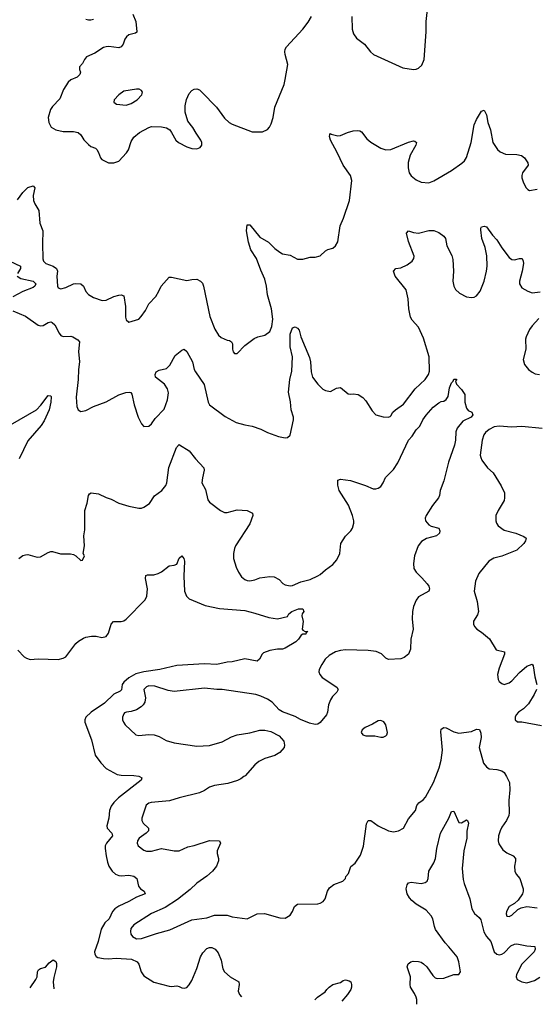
# Model space of a CAD drawing. Header units: inches. Extents: x 1603819 to 1745079, y 385938 to 533966.
# Tile 41 of 256: x 1652244 to 1656344, y 388193 to 396005. Entities that reach past the tile are written whole.
import ezdxf

# ---------------------------------------------------------------- set-up
doc = ezdxf.new("R2010")
doc.units = ezdxf.units.IN
doc.header["$MEASUREMENT"] = 0
doc.layers.add('B6358', color=7, linetype='Continuous')
doc.layers.add('B6359', color=7, linetype='Continuous')

msp = doc.modelspace()

# ---------------------------------------------------------------- linework, layer by layer
at = {"layer": 'B6358', "color": 5}
for points, elevation in [([(1653194.1, 390000), (1653214.8, 389990), (1653208.2, 389970), (1653027.7, 389830), (1652990, 389794), (1652970, 389765.1), (1652955.8, 389730), (1652952.9, 389670), (1652937, 389610), (1652939.5, 389590), (1652974.6, 389550), (1652979.6, 389530), (1652932.5, 389470), (1652923.5, 389450), (1652922.3, 389430), (1652929.2, 389370), (1652941.4, 389321.4), (1652951.6, 389290), (1652977.4, 389250), (1653004.4, 389224.4), (1653030, 389213.6), (1653050, 389211.3), (1653110, 389218.6), (1653150.8, 389210), (1653174.8, 389190), (1653186.8, 389130), (1653202.8, 389110), (1653230.8, 389090), (1653240.7, 389070), (1653170, 389041.5), (1653110, 389008.1), (1653030, 388972.5), (1652998, 388950), (1652980.3, 388930), (1652953.1, 388870), (1652920.8, 388839.2), (1652890.2, 388790), (1652866.6, 388690), (1652838.6, 388610), (1652840.2, 388590), (1652852.1, 388572.1), (1652864.7, 388564.7), (1652910, 388555), (1652950, 388552.9), (1653010, 388557.8), (1653131, 388550), (1653176, 388530), (1653191, 388510), (1653207.3, 388450), (1653230, 388418.8), (1653308.5, 388368.5), (1653430, 388337.3), (1653450, 388334.8), (1653490, 388338.8), (1653510, 388334.8), (1653530, 388322.8), (1653550, 388320.7), (1653570, 388327.3), (1653590, 388346.8), (1653610, 388381), (1653650, 388477.3), (1653679.8, 388570), (1653697.6, 388602.4), (1653730, 388634.6), (1653750, 388644.2), (1653770, 388644.2), (1653796.4, 388630), (1653820.2, 388600.2), (1653843.4, 388543.4), (1653855.4, 388475.4), (1653870, 388450.6), (1653915.5, 388410), (1653983, 388370), (1653986.4, 388350), (1653976.7, 388296.7), (1653988, 388270), (1654004.7, 388251.8)], 320), ([(1654024.2, 390000), (1653999, 389981), (1653972.5, 389967.5), (1653896, 389944), (1653790, 389929.7), (1653750, 389915.1), (1653710, 389889.6), (1653670, 389871.2), (1653510, 389831.1), (1653433, 389807), (1653286.5, 389793.5), (1653270, 389789.7), (1653246.7, 389773.3), (1653214.3, 389670), (1653213.4, 389650), (1653223.7, 389630), (1653265.7, 389590), (1653267.4, 389570), (1653247.6, 389550), (1653193.1, 389510), (1653178.7, 389490), (1653175.3, 389470), (1653185.7, 389450), (1653230, 389414.7), (1653250, 389407.2), (1653290, 389406.5), (1653370, 389428.1), (1653470, 389410.3), (1653510, 389410.4), (1653578.7, 389441.3), (1653630, 389452.4), (1653750, 389492), (1653830.6, 389490.6), (1653838, 389470), (1653810.7, 389410), (1653810.7, 389390), (1653822, 389350), (1653823, 389330), (1653807, 389290), (1653774.6, 389250), (1653730, 389208.2), (1653650, 389153.3), (1653597.6, 389102.4), (1653496.8, 389023.2), (1653398.5, 388961.5), (1653290, 388911.9), (1653150, 388823.4), (1653127.1, 388792.9), (1653123, 388770), (1653126.6, 388750), (1653138.4, 388730), (1653170, 388711.5), (1653210, 388713.6), (1653330, 388754.8), (1653435.3, 388784.7), (1653610, 388861.8), (1653730, 388878.5), (1653790, 388900.9), (1653890, 388899.5), (1653930, 388886.4), (1654050, 388870.6), (1654130, 388910.8), (1654186.3, 388913.7), (1654310, 388878), (1654350, 388876.3), (1654390, 388898.8), (1654409.4, 388930), (1654425.2, 388970), (1654450, 388987.3), (1654610, 388990.7), (1654630, 388994.8), (1654652.5, 389007.5), (1654669.2, 389030), (1654686, 389090), (1654702.5, 389117.5), (1654737.5, 389142.5), (1654808.7, 389170), (1654829, 389190), (1654833.2, 389206.8), (1654854, 389230), (1654872.9, 389287.1), (1654906.3, 389313.7), (1654950, 389376), (1654972.1, 389447.9), (1654995.3, 389624.7), (1655010, 389650.8), (1655030, 389650.6), (1655088.4, 389608.4), (1655170.4, 389570.4), (1655210, 389560.5), (1655250, 389568.2), (1655290, 389590.7), (1655330, 389664.9), (1655386.6, 389730), (1655395.1, 389770), (1655412.7, 389790), (1655445.7, 389814.3), (1655463.5, 389836.5), (1655528.1, 389951.9), (1655546.4, 390000)], 340), ([(1656106.3, 390000), (1656131.8, 389951.8), (1656133.8, 389893.8), (1656126, 389810), (1656128.8, 389711.2), (1656125.7, 389690), (1656108.5, 389650), (1656070, 389597), (1656057.4, 389570), (1656044.9, 389530), (1656040.3, 389490), (1656046.7, 389466.7), (1656078.9, 389418.9), (1656110, 389394.9), (1656161, 389370), (1656179.1, 389350), (1656179.3, 389330), (1656170.4, 389290), (1656174.4, 389250), (1656184.6, 389224.6), (1656212.7, 389190), (1656240.4, 389110), (1656240.3, 389090), (1656234.6, 389070), (1656200.2, 389019.7), (1656170, 388992), (1656128, 388970), (1656106.7, 388930), (1656105.5, 388910), (1656111, 388891), (1656130, 388890.7), (1656150, 388899.3), (1656196.2, 388943.8), (1656223.1, 388956.9), (1656270, 388967.9), (1656350, 388957.4)], 340), ([(1655396.9, 388192.7), (1655394.8, 388230), (1655389.8, 388250), (1655378.2, 388278.2), (1655346.3, 388330), (1655343, 388350), (1655346, 388410), (1655319.3, 388490), (1655326.3, 388513.7), (1655348, 388530), (1655366.3, 388533.7), (1655410, 388532.7), (1655430, 388526), (1655450, 388514.9), (1655476.3, 388490), (1655521.7, 388421.7), (1655542.2, 388402.2), (1655556.2, 388396.2), (1655610, 388400.2), (1655690, 388428.7), (1655730, 388428), (1655742.9, 388450), (1655729.8, 388530), (1655715.5, 388570), (1655650.6, 388650), (1655619.5, 388679.5), (1655545.3, 388785.3), (1655534.9, 388810), (1655521.6, 388870), (1655510, 388894.7), (1655470, 388939.2), (1655390, 388987.6), (1655355.3, 389015.3), (1655337.4, 389037.5), (1655320.3, 389070), (1655312.3, 389107.7), (1655320.1, 389139.9), (1655330, 389155.5), (1655340.5, 389159.5), (1655350, 389162.4), (1655430, 389151.7), (1655461.5, 389158.5), (1655477.4, 389170), (1655486, 389190), (1655490.7, 389250), (1655530, 389315.3), (1655544, 389350), (1655554.1, 389430), (1655585, 389550), (1655649.7, 389670.3), (1655670, 389722.8), (1655690, 389726), (1655730, 389634), (1655750, 389633), (1655790, 389656.3), (1655797.3, 389650), (1655804.9, 389630), (1655792.8, 389567.2), (1655792.4, 389510), (1655768.6, 389411.4), (1655754.6, 389270), (1655764.2, 389184.2), (1655772, 389150), (1655817.7, 389030), (1655831.8, 388950), (1655852.3, 388912.3), (1655890, 388882), (1655903.8, 388863.8), (1655927, 388767), (1655947.6, 388730), (1655982.8, 388690), (1656010.2, 388610.2), (1656030, 388590.3), (1656050, 388586), (1656070, 388589.2), (1656090, 388601.7), (1656142.3, 388657.7), (1656170, 388670.3), (1656190, 388672.9), (1656270, 388655.4), (1656331.5, 388651.5), (1656335.2, 388630), (1656326.3, 388610), (1656228.5, 388511.5), (1656186.9, 388430), (1656184.2, 388410), (1656192.7, 388390), (1656230.2, 388370.2), (1656270, 388363.9), (1656330, 388380.7), (1656371.7, 388408.3)], 320), ([(1652326.5, 388323.1), (1652373.2, 388390), (1652382.7, 388410), (1652386, 388450), (1652393.2, 388466.8), (1652410, 388478), (1652450, 388486.8), (1652477.5, 388522.5), (1652510, 388546), (1652530, 388532), (1652536.5, 388516.5), (1652537.6, 388490), (1652514.2, 388405.8), (1652510.2, 388370), (1652514.1, 388315.2)], 280), ([(1654585.8, 388227.1), (1654608.7, 388250), (1654669.4, 388290.6), (1654681.2, 388310), (1654701.2, 388330), (1654729, 388350), (1654790, 388364.7), (1654810, 388381), (1654830, 388386), (1654859.8, 388379.8), (1654871, 388371), (1654878, 388350), (1654878, 388330), (1654871, 388310), (1654846.8, 388270), (1654802, 388218)], 320)]:
    msp.add_lwpolyline(points, dxfattribs=dict(at, elevation=elevation))
at = {"layer": 'B6359', "color": 5}
for points, elevation in [([(1654878.9, 396030), (1654881.7, 395930), (1654893.9, 395893.9), (1654917.2, 395857.2), (1654981, 395810), (1655027.7, 395750), (1655050.8, 395730), (1655284.1, 395624.1), (1655370, 395610.3), (1655390, 395611.6), (1655410, 395620.3), (1655434.9, 395645.1), (1655453.2, 395690), (1655469.1, 395910), (1655469.9, 395990), (1655485.6, 396130)], 420), ([(1653141.3, 396050), (1653165.3, 395990), (1653174, 395910), (1653172.8, 395907.2), (1653162, 395898), (1653110, 395885.1), (1653092.2, 395870), (1653079.6, 395850), (1653064.9, 395810), (1653050, 395789.5), (1653030, 395781.6), (1652952.9, 395792.9), (1652930, 395790.8), (1652910, 395784.1), (1652839.5, 395740.5), (1652774.9, 395710), (1652758.4, 395690), (1652743, 395657), (1652718.8, 395630), (1652718.8, 395610), (1652727.7, 395590), (1652722.4, 395570), (1652700.3, 395550), (1652650, 395527.7), (1652627.9, 395510), (1652591.5, 395450), (1652562.3, 395377.7), (1652503.7, 395316.3), (1652487.6, 395292.4), (1652470.4, 395230), (1652474.4, 395190), (1652493.1, 395153.1), (1652530, 395131.8), (1652590, 395118.3), (1652670, 395118.7), (1652708.9, 395108.9), (1652730, 395090.5), (1652753.1, 395053.1), (1652790, 395015.5), (1652810, 394999.3), (1652844.9, 394984.9), (1652855.6, 394975.6), (1652870.2, 394950.3), (1652884.4, 394910), (1652895.3, 394895.3), (1652950, 394870.4), (1652990, 394868.5), (1653030, 394881.6), (1653091.9, 394948.1), (1653108.5, 394971.5), (1653130, 395038), (1653150, 395072.9), (1653196.2, 395110), (1653270, 395150.3), (1653290, 395156.5), (1653370, 395155.5), (1653410, 395146.8), (1653434.8, 395130), (1653450, 395111), (1653483, 395050), (1653504, 395030), (1653570, 394996), (1653610, 394982.3), (1653650, 394980.3), (1653677, 394990), (1653690.8, 395010), (1653689.7, 395030), (1653682, 395050), (1653644.2, 395104.2), (1653618.9, 395150), (1653578.6, 395198.6), (1653556.5, 395270), (1653557.9, 395322.1), (1653568.3, 395371.7), (1653590, 395418.7), (1653610, 395442), (1653630, 395454), (1653650, 395455.8), (1653670, 395447.2), (1653690, 395428.9), (1653805.2, 395310), (1653870, 395222.6), (1653906.7, 395190), (1653930, 395175.6), (1654090, 395114.6), (1654170, 395114.4), (1654210, 395133), (1654227.3, 395152.7), (1654240.6, 395179.4), (1654254.8, 395230), (1654268.7, 395310), (1654342.4, 395490), (1654352.1, 395530), (1654372.8, 395650), (1654350.9, 395730), (1654347.1, 395750), (1654349.8, 395770.2), (1654362.4, 395790), (1654490.8, 395930), (1654534.4, 395985.6), (1654560.8, 396030)], 420), ([(1652770, 396010.4), (1652790, 396003.7), (1652810, 396003.7), (1652830, 396010.3)], 420), ([(1652225.5, 394574.5), (1652270, 394633.2), (1652310, 394673.7), (1652350, 394686.4), (1652363.7, 394670), (1652351.5, 394610), (1652354.3, 394570), (1652364, 394544), (1652396.1, 394490), (1652403.8, 394390), (1652428.7, 394328.7), (1652424.3, 394230), (1652427.2, 394107.2), (1652434.3, 394090), (1652451.8, 394071.8), (1652510, 394048.4), (1652536.5, 394030), (1652543.6, 394010), (1652540.2, 393970), (1652544.9, 393890), (1652550, 393878.8), (1652570.6, 393870.6), (1652610, 393880.3), (1652671, 393909), (1652690, 393913.1), (1652729, 393909), (1652750.2, 393890.2), (1652768.5, 393848.5), (1652790, 393823.7), (1652830, 393801.1), (1652897.4, 393777.4), (1652930, 393779.6), (1652990, 393808.8), (1653030, 393819.3), (1653050, 393820.7), (1653070, 393814.8), (1653083.8, 393730), (1653084.7, 393644.7), (1653090, 393624.7), (1653110, 393606), (1653188.7, 393630), (1653209.3, 393650), (1653242, 393698), (1653269.7, 393750.3), (1653325.2, 393810), (1653349.5, 393850.5), (1653366, 393890), (1653430, 393963), (1653450, 393963.1), (1653570, 393936), (1653610, 393944.4), (1653650, 393946), (1653680.4, 393930), (1653693.7, 393913.7), (1653704, 393890), (1653754, 393650), (1653792.2, 393550), (1653823.2, 393503.2), (1653843.8, 393483.8), (1653890, 393463), (1653910, 393460.7), (1653926, 393450), (1653932.8, 393432.8), (1653933, 393390), (1653939.1, 393370), (1653950, 393357.3), (1653970, 393357.3), (1654030, 393419.1), (1654105.6, 393474.4), (1654135.3, 393490), (1654190, 393501.6), (1654229.6, 393530), (1654244.2, 393570), (1654252.5, 393630), (1654243.1, 393710), (1654210, 393822.7), (1654202.3, 393890), (1654190, 393945.1), (1654157, 394017), (1654122.8, 394110), (1654078.5, 394178.5), (1654059.3, 394239.3), (1654043.5, 394330), (1654050, 394378), (1654070, 394376.3), (1654150, 394278.7), (1654218.9, 394238.9), (1654270, 394190.3), (1654310, 394160.5), (1654330, 394148), (1654390, 394136.3), (1654450, 394104), (1654490, 394104.9), (1654550, 394120.7), (1654590, 394121), (1654629.1, 394130.9), (1654670, 394171.3), (1654690, 394182), (1654730, 394192), (1654750, 394212), (1654770, 394242), (1654787.3, 394370), (1654814, 394430), (1654862, 394570), (1654879.7, 394730), (1654868.3, 394770), (1654810, 394849.6), (1654764.8, 394950), (1654709.8, 395050), (1654703, 395077), (1654704.8, 395095.2), (1654710, 395101), (1654715.9, 395095.9), (1654770, 395084.2), (1654790, 395087.2), (1654845.2, 395110), (1654890, 395122.3), (1654926, 395126), (1654943.1, 395123.1), (1654956.1, 395116.1), (1654999.5, 395059.5), (1655030, 395032), (1655110, 394984.9), (1655150, 394972.2), (1655190, 394975.3), (1655330, 395032.9), (1655370, 395043.7), (1655381.1, 395041.1), (1655392.7, 395030), (1655387, 395010), (1655343.6, 394930), (1655328.2, 394871.8), (1655327.4, 394830), (1655335.5, 394790), (1655350, 394766.8), (1655390, 394734), (1655430, 394716.3), (1655490, 394710.5), (1655530, 394726), (1655670, 394808.7), (1655754, 394866), (1655774.2, 394885.8), (1655790, 394910.8), (1655828, 395030), (1655850, 395170.4), (1655870, 395214), (1655910, 395278.8), (1655930, 395286.8), (1655950, 395251.3), (1655958.9, 395190), (1655980.9, 395130), (1656000.3, 395030), (1656036.4, 394976.4), (1656057.5, 394957.5), (1656099.3, 394939.3), (1656190, 394935.6), (1656227.6, 394927.6), (1656250.4, 394910), (1656277.1, 394870), (1656280.5, 394850), (1656235.5, 394790), (1656230.4, 394770), (1656230.4, 394750), (1656241.6, 394710), (1656263, 394670), (1656276.4, 394656.4), (1656290, 394650.5), (1656350, 394659.3)], 380), ([(1652190, 393694), (1652290, 393651.7), (1652390, 393582), (1652410, 393577), (1652430, 393578.7), (1652470, 393603.1), (1652490, 393608.5), (1652503.1, 393603.1), (1652523.7, 393583.7), (1652556.7, 393516.7), (1652570, 393499.1), (1652590, 393492.2), (1652650, 393494), (1652664.7, 393490), (1652706, 393466), (1652719.1, 393450), (1652711.9, 393371.9), (1652719.3, 393290), (1652710.3, 393229.7), (1652707.9, 393150), (1652691.7, 393010), (1652696.4, 392936.4), (1652708.4, 392908.4), (1652730, 392897.3), (1652770, 392904.9), (1652830, 392936.3), (1652930, 392973.4), (1653031.5, 393028.5), (1653086.4, 393046.4), (1653114, 393050), (1653126, 393046), (1653133.2, 393033.2), (1653152.7, 392950), (1653184.9, 392850), (1653210, 392798), (1653230, 392776), (1653270, 392781), (1653290, 392798), (1653320.1, 392839.9), (1653390, 392915.5), (1653417.4, 392990), (1653424.6, 393044.6), (1653415.9, 393075.9), (1653392.4, 393112.4), (1653322.7, 393170), (1653318, 393190), (1653327, 393210), (1653350, 393224), (1653410, 393237.3), (1653435.1, 393264.9), (1653478.3, 393341.7), (1653530, 393382.8), (1653550, 393391.3), (1653570, 393371.3), (1653615.2, 393290), (1653629.1, 393230), (1653638.3, 393210), (1653707.6, 393110), (1653740.7, 392970), (1653750.8, 392950), (1653875.4, 392855.4), (1653962.8, 392810), (1654030, 392790.3), (1654090, 392779.5), (1654157, 392757), (1654210, 392730.6), (1654297.5, 392697.5), (1654350, 392688), (1654370, 392690.6), (1654391.2, 392708.8), (1654418.4, 392830), (1654418.4, 392850), (1654399.7, 392910), (1654394, 392974), (1654376.9, 393050), (1654388.8, 393151.2), (1654402.9, 393217.1), (1654408.8, 393330), (1654390.8, 393410), (1654389.8, 393510), (1654410, 393560.7), (1654430, 393567.3), (1654450, 393557.3), (1654462, 393542), (1654475.5, 393490), (1654544.8, 393324.8), (1654551.2, 393291.2), (1654556.3, 393210), (1654567.7, 393170), (1654610, 393114.4), (1654650, 393073), (1654670, 393061.6), (1654710, 393054), (1654757.5, 393082.5), (1654790, 393087.3), (1654850, 393037.3), (1654870, 393034), (1654890, 393037.3), (1654930, 393030.7), (1654966.2, 393006.2), (1654990, 392980.7), (1655040.5, 392900.5), (1655070.4, 392870.4), (1655130, 392852.7), (1655169.3, 392850.7), (1655183.2, 392856.8), (1655190, 392861), (1655206.6, 392890), (1655227, 392910), (1655290, 392954.9), (1655384, 393076), (1655463, 393150), (1655489.7, 393190), (1655495.2, 393215.2), (1655493, 393330), (1655450, 393477.6), (1655410, 393564.2), (1655359.8, 393619.8), (1655345.7, 393645.7), (1655332.4, 393710), (1655326.3, 393790), (1655310, 393861.2), (1655223, 393970), (1655209.6, 394010), (1655229.6, 394030.4), (1655270, 394035.8), (1655319.8, 394060.3), (1655359.3, 394090), (1655373.2, 394110), (1655375.1, 394130), (1655330, 394245.2), (1655313.2, 394310), (1655330, 394330.8), (1655370, 394316.3), (1655410, 394310.5), (1655490, 394332.7), (1655530, 394332.7), (1655570, 394315.5), (1655610, 394287.7), (1655622.4, 394270), (1655633.4, 394210), (1655673.5, 394133.5), (1655682.4, 394102.4), (1655685.8, 394010), (1655681.1, 393930), (1655688.5, 393890), (1655703.6, 393863.6), (1655735.6, 393835.6), (1655790, 393805.5), (1655830, 393800.4), (1655850, 393804.4), (1655870, 393814.9), (1655898.9, 393850), (1655929.8, 393930.1), (1655949.9, 394010.1), (1655955, 394050), (1655951.8, 394131.8), (1655937, 394197), (1655912.8, 394270), (1655903.3, 394336.7), (1655903.6, 394350), (1655910, 394360.7), (1655930, 394365.5), (1655950, 394360.5), (1655996, 394296), (1656030, 394259.3), (1656070, 394195.5), (1656130, 394117.1), (1656150, 394101.6), (1656170, 394099.3), (1656210, 394110.5), (1656230.7, 394110), (1656240.5, 394090), (1656242, 394070), (1656232.6, 394010), (1656210.3, 393930), (1656210.3, 393910), (1656230, 393878.4), (1656276.3, 393850), (1656310, 393839), (1656373.4, 393846.6)], 360), ([(1652166, 394090), (1652250.4, 394050), (1652251.7, 394030), (1652226.7, 393990)], 360), ([(1652224.9, 393970), (1652252.4, 393952.4), (1652350.7, 393930.7), (1652372.6, 393910), (1652364, 393890), (1652350, 393880.3), (1652270, 393848.3), (1652190, 393805.7)], 360), ([(1656365, 393635), (1656310, 393575.4), (1656290, 393546), (1656263.2, 393490), (1656259.5, 393470), (1656260.3, 393390), (1656239.5, 393310), (1656250.5, 393270), (1656283, 393230), (1656310, 393208.2), (1656335.6, 393195.6), (1656370.2, 393190.2)], 360), ([(1652238, 391730), (1652270, 391752.7), (1652290, 391759.3), (1652310, 391760.5), (1652381.6, 391741.6), (1652410, 391742), (1652470, 391778.8), (1652490, 391786), (1652505.4, 391785.4), (1652567.5, 391767.5), (1652646.4, 391766.4), (1652670, 391761), (1652691, 391751), (1652730, 391714), (1652742, 391718), (1652758, 391750), (1652748, 391770), (1652759, 391830), (1652754, 391910), (1652761.7, 391958.3), (1652761.1, 392110), (1652779.7, 392170), (1652789.5, 392230), (1652797.6, 392242.4), (1652810.4, 392250.4), (1652870, 392243.8), (1652930, 392214.8), (1652970, 392202), (1653030, 392168), (1653110, 392144.9), (1653190, 392128), (1653210, 392128), (1653230, 392136.3), (1653274.2, 392165.8), (1653314, 392226), (1653371.2, 392268.8), (1653403.6, 392310), (1653412.6, 392330), (1653427.9, 392452.1), (1653489.7, 392610), (1653510, 392634), (1653513, 392633), (1653590, 392584), (1653640.5, 392520.5), (1653705.5, 392450), (1653708.2, 392430), (1653694.4, 392370), (1653690.5, 392330), (1653718.3, 392278.3), (1653736.7, 392196.7), (1653750, 392176), (1653838, 392110), (1653870, 392094.8), (1653890, 392094), (1653970, 392115.5), (1654050.4, 392110.4), (1654091, 392090), (1654094.8, 392070), (1654070, 392004), (1653956.3, 391830), (1653947.7, 391810), (1653940.7, 391770), (1653940.7, 391730), (1653962, 391662), (1653980.5, 391620.5), (1654005.1, 391585.1), (1654030, 391563.7), (1654050, 391555.3), (1654070, 391553.7), (1654110, 391561.3), (1654150, 391576.4), (1654230, 391587), (1654264.7, 391584.7), (1654302.4, 391562.4), (1654332.1, 391532.1), (1654350, 391521.6), (1654390, 391513.4), (1654410, 391516.5), (1654475.5, 391544.5), (1654550, 391564), (1654610, 391592.4), (1654630, 391603.2), (1654670, 391640.7), (1654730, 391681.8), (1654761.3, 391718.7), (1654785.6, 391770), (1654793.2, 391850), (1654830, 391906.7), (1654871.3, 391948.7), (1654885, 391970), (1654895.7, 392010), (1654895.7, 392030), (1654886.5, 392070), (1654853.2, 392153.2), (1654778.7, 392270), (1654769.4, 392310.6), (1654769.3, 392350.7), (1654790, 392358.8), (1654870, 392347.7), (1654988.7, 392308.7), (1655050, 392283.1), (1655070, 392282), (1655090, 392287), (1655110, 392301.3), (1655129.7, 392330), (1655147.9, 392372.1), (1655210, 392435.8), (1655245.7, 392490), (1655329.8, 392670), (1655358.9, 392701.1), (1655391.6, 392750), (1655419, 392781), (1655443.6, 392830), (1655470, 392867.3), (1655525.6, 392930), (1655570, 392964.4), (1655590, 392974.4), (1655610, 392978), (1655630, 392990.7), (1655644.7, 393015.3), (1655654.8, 393085.2), (1655670, 393124.7), (1655684, 393136), (1655690, 393152), (1655710, 393154), (1655710, 393146), (1655702, 393138), (1655710, 393114), (1655750, 393072), (1655776, 393030), (1655778, 392970), (1655790, 392922), (1655804.5, 392904.5), (1655831.3, 392890), (1655840.7, 392870), (1655826.8, 392850), (1655760.9, 392819.1), (1655714.7, 392765.3), (1655705.4, 392734.6), (1655702.8, 392670), (1655695.6, 392630), (1655646.1, 392493.9), (1655610, 392345.2), (1655582.4, 392270), (1655576.3, 392230), (1655568.4, 392210), (1655520.3, 392150), (1655468.7, 392070), (1655462, 392050), (1655463.7, 392030), (1655490, 391997.6), (1655510, 391985.7), (1655570.4, 391970), (1655577.6, 391950), (1655574.9, 391930), (1655552.7, 391910), (1655472.3, 391887.7), (1655434.1, 391865.9), (1655405.8, 391830), (1655377.2, 391750), (1655369.2, 391690), (1655372.6, 391650), (1655390, 391621.1), (1655436.7, 391576.7), (1655477, 391530), (1655490.4, 391510), (1655496.3, 391490), (1655490, 391469.4), (1655410, 391425.2), (1655390, 391399), (1655368.4, 391350), (1655360.4, 391310), (1655359.3, 391250), (1655368, 391170), (1655348.2, 391090), (1655344.9, 391010), (1655331, 390970), (1655295.9, 390944.1), (1655270, 390933.2), (1655170, 390929.3), (1655150, 390939), (1655114.3, 390974.3), (1655072.6, 390992.6), (1655010, 390999.7), (1654830, 391006), (1654790, 391001), (1654750.8, 390990), (1654698.9, 390961.1), (1654669.3, 390930.7), (1654641.1, 390890), (1654622, 390850), (1654619.5, 390830), (1654626, 390810), (1654644.6, 390784.6), (1654762, 390710), (1654771.3, 390690), (1654761, 390670), (1654725.8, 390634.2), (1654710, 390608.7), (1654694, 390570), (1654687.3, 390510), (1654678.8, 390490), (1654630, 390428.7), (1654610, 390415.3), (1654590, 390414), (1654543.2, 390423.2), (1654472.1, 390452.1), (1654430, 390477.2), (1654330, 390514.5), (1654302.7, 390530), (1654249, 390590), (1654210, 390614.5), (1654158.3, 390638.3), (1654118, 390650), (1653851.5, 390691.5), (1653810, 390691.3), (1653710, 390702), (1653470, 390675.6), (1653423.8, 390683.8), (1653317.8, 390717.8), (1653270, 390718.3), (1653250, 390712.6), (1653230.5, 390690), (1653243.4, 390623.4), (1653236.5, 390590), (1653223.7, 390570), (1653207.3, 390552.7), (1653170, 390529.7), (1653130, 390516.3), (1653092, 390510), (1653075.3, 390504.7), (1653070, 390498), (1653060.7, 390470), (1653060.7, 390450), (1653067.3, 390430), (1653080.7, 390410), (1653166.8, 390330), (1653190, 390325.3), (1653270, 390334.6), (1653311.5, 390331.6), (1653350, 390318.4), (1653407.1, 390287.1), (1653470, 390268.2), (1653650, 390240.4), (1653750, 390246.7), (1653850, 390275.3), (1653924.1, 390315.9), (1653970, 390332), (1654070, 390347.2), (1654150, 390366.7), (1654190, 390368.7), (1654237.2, 390357.2), (1654302.9, 390322.9), (1654339.6, 390279.6), (1654346.4, 390250), (1654342.4, 390230), (1654308.2, 390190), (1654270, 390167.1), (1654190, 390142.6), (1654140.9, 390119.1), (1654110, 390093.6), (1654033.2, 390006.8), (1654024.2, 390000)], 340), ([(1652171.8, 392790), (1652376.4, 392910), (1652413, 392947), (1652470, 393024.4), (1652490, 393020.7), (1652492.9, 393012.9), (1652490.9, 392970), (1652477.5, 392910), (1652438.6, 392821.4), (1652415.2, 392784.8), (1652310, 392663.6), (1652238.7, 392521.3)], 340), ([(1656390, 392760.3), (1656230, 392776.5), (1656150, 392771.9), (1656050, 392780.2), (1656010, 392774), (1655970, 392752.8), (1655942, 392730), (1655927.2, 392710), (1655914.6, 392670), (1655899.6, 392550), (1655903.1, 392530), (1655912.2, 392510), (1655958, 392450), (1656000.7, 392410), (1656066.2, 392306.2), (1656090.4, 392250), (1656092.5, 392212.5), (1656088.2, 392190), (1656040.3, 392110), (1656023.1, 392070), (1656021.6, 392030), (1656028.2, 392010), (1656041.3, 391990), (1656090, 391954.9), (1656180.7, 391930), (1656244.2, 391904.2), (1656264, 391890), (1656259.3, 391870), (1656244.9, 391850), (1656190, 391795.6), (1656070, 391749.6), (1656006.6, 391733.4), (1655966, 391710), (1655887.3, 391610), (1655862, 391550), (1655850.6, 391470), (1655874.4, 391390), (1655884.9, 391310), (1655877.5, 391282.5), (1655846.2, 391233.8), (1655844.9, 391210), (1655854, 391190), (1655870.8, 391170), (1655910, 391146.4), (1655973.7, 391093.7), (1656025.9, 391005.9), (1656090.6, 390990), (1656092.2, 390970), (1656050, 390859), (1656036.9, 390810), (1656040.3, 390770), (1656050, 390753.4), (1656070, 390737.1), (1656090, 390730.4), (1656130, 390743.7), (1656150, 390758), (1656210, 390826), (1656270, 390874.9), (1656310, 390890.8), (1656318, 390878), (1656332.2, 390790), (1656347.4, 390730)], 360), ([(1652230, 391002), (1652279.3, 390950), (1652298, 390938), (1652328.3, 390928.3), (1652390, 390933.2), (1652550, 390929.2), (1652590, 390939.7), (1652610, 390950.2), (1652690, 391054.4), (1652710, 391072.8), (1652750, 391098), (1652770, 391106.3), (1652813.2, 391113.2), (1652850, 391112.4), (1652896.2, 391103.8), (1652929.8, 391110.2), (1652950, 391137.3), (1652969.7, 391210), (1652989.6, 391230), (1653050, 391229.1), (1653070, 391234.7), (1653090, 391247.9), (1653238.7, 391401.3), (1653252.3, 391430), (1653259.1, 391490), (1653241.3, 391570), (1653245.1, 391594.9), (1653258.9, 391601.1), (1653310, 391601.6), (1653342, 391610), (1653370, 391622.8), (1653430, 391671), (1653470, 391676), (1653490, 391684.7), (1653510, 391731.3), (1653530, 391750.7), (1653546.8, 391730), (1653551.7, 391710), (1653546.7, 391590), (1653552.6, 391470), (1653567.6, 391430), (1653590, 391409), (1653716.2, 391356.2), (1653830, 391332.1), (1654030, 391316), (1654110, 391297.4), (1654221.4, 391261.4), (1654289.4, 391250.6), (1654369.1, 391270.9), (1654379, 391290), (1654404, 391310), (1654458, 391330), (1654490.4, 391330.4), (1654498.8, 391310), (1654486.8, 391290), (1654484.5, 391275.5), (1654493, 391230), (1654484.7, 391170), (1654490, 391162), (1654510, 391152), (1654532, 391150), (1654518, 391142), (1654514, 391130), (1654490, 391128.7), (1654478, 391122), (1654456, 391090), (1654434.8, 391070), (1654350, 391018), (1654330, 391009.4), (1654290, 391009.3), (1654230, 390999.3), (1654179.8, 390980.2), (1654168, 390972), (1654146, 390930), (1654130, 390914), (1654030, 390934.3), (1653931.3, 390910), (1653890, 390906.6), (1653810, 390889.8), (1653710, 390894.2), (1653490, 390881), (1653357.3, 390850), (1653230, 390830.4), (1653166.5, 390813.5), (1653110, 390783.6), (1653070.1, 390750), (1653058, 390730), (1653051.5, 390688.5), (1653042.3, 390677.7), (1652990, 390652.5), (1652916.8, 390583.2), (1652811.5, 390510), (1652770.1, 390470), (1652761.9, 390450), (1652760.9, 390430), (1652814.7, 390290), (1652843.7, 390170), (1652887.5, 390107.5), (1652930, 390064), (1653016.7, 390016.7), (1653050.3, 390010.3), (1653150, 390008.9), (1653190, 390002), (1653194.1, 390000)], 320), ([(1656344.4, 390690), (1656326, 390650), (1656282.7, 390577.3), (1656241.6, 390538.4), (1656201.6, 390510), (1656184.4, 390490), (1656176.3, 390470), (1656176, 390450), (1656194.8, 390434.8), (1656230, 390434), (1656384.4, 390404.4)], 360), ([(1655546.4, 390000), (1655572.2, 390067.8), (1655589.8, 390130), (1655599.8, 390210), (1655586, 390354), (1655590, 390374.8), (1655610, 390388), (1655630, 390385.3), (1655690, 390353.4), (1655730, 390344.4), (1655830, 390357.4), (1655870, 390375.8), (1655893, 390373), (1655903.2, 390343.2), (1655905.2, 390310), (1655890.2, 390230), (1655925.9, 390105.9), (1655950, 390076.3), (1655970, 390062), (1656030, 390056.3), (1656070, 390044), (1656090, 390030.8), (1656106.3, 390000)], 340)]:
    msp.add_lwpolyline(points, dxfattribs=dict(at, elevation=elevation))
for points, elevation in [([(1653170, 395455.1), (1653070, 395436.9), (1653030, 395409.6), (1652994.9, 395370), (1652990.7, 395350), (1653013.7, 395333.7), (1653090, 395327.4), (1653130, 395340.3), (1653176.2, 395370), (1653212.3, 395410), (1653219.3, 395430), (1653210, 395444), (1653193.3, 395453.3)], 440), ([(1655110, 390444.5), (1655090, 390440.7), (1655044.8, 390415.2), (1654984.9, 390390), (1654961.6, 390370), (1654953, 390350), (1654967.7, 390330), (1654990, 390323.7), (1655061.6, 390321.6), (1655110, 390311), (1655130, 390311.3), (1655150, 390322), (1655158, 390330), (1655162, 390350), (1655149.4, 390410), (1655134.5, 390434.5)], 360)]:
    msp.add_lwpolyline(points, close=True, dxfattribs=dict(at, elevation=elevation))

doc.saveas('drawing.dxf')
